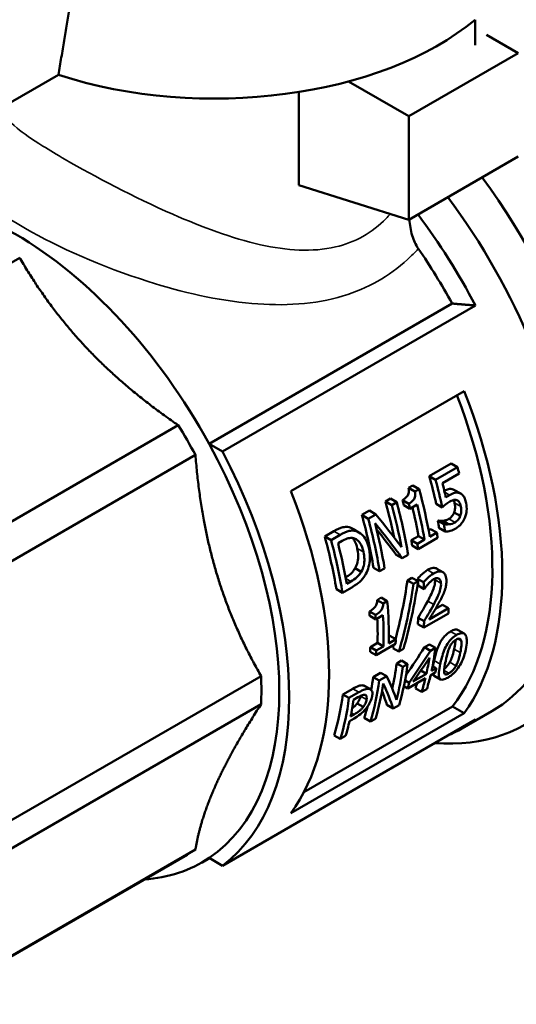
# Model space of a CAD drawing. Header units: millimetres. Extents: x 41 to 198, y 72 to 247.
# Tile 14 of 39: x 149 to 167, y 73 to 108. Entities that reach past the tile are written whole.
import ezdxf

# ---------------------------------------------------------------- set-up
doc = ezdxf.new("R2010")
doc.units = ezdxf.units.MM
doc.layers.add('Видимые тонкие (ГОСТ)', color=7, linetype='Continuous', lineweight=35)
doc.layers.add('Видимый контур (ГОСТ)', color=7, linetype='Continuous', lineweight=50)

msp = doc.modelspace()

# ---------------------------------------------------------------- linework, layer by layer
at = {"layer": 'Видимые тонкие (ГОСТ)'}
for p, q in [((164.232, 91.353), (164.063, 91.45)), ((164.586, 91.425), (164.364, 91.553)), ((164.633, 90.951), (164.414, 91.077)), ((164.432, 90.382), (164.215, 90.508)), ((160.897, 90.078), (160.671, 90.209)), ((160.35, 89.939), (160.123, 90.07)), ((161.179, 89.335), (160.958, 89.462)), ((163.666, 88.571), (163.453, 88.694)), ((160.73, 88.285), (160.553, 88.387)), ((163.931, 88.222), (163.718, 88.345)), ((163.672, 87.466), (163.46, 87.589)), ((164.487, 86.389), (164.273, 86.512)), ((164.648, 86.184), (164.532, 86.251)), ((164.617, 85.763), (164.4, 85.889)), ((163.905, 85.351), (163.688, 85.476)), ((164.463, 85.296), (164.243, 85.423)), ((164.214, 85.027), (164.04, 85.127)), ((161.375, 84.476), (161.16, 84.6)), ((161.017, 84.357), (160.803, 84.481)), ((161.29, 84.096), (161.074, 84.221)), ((160.849, 83.57), (160.748, 83.629))]:
    msp.add_line(p, q, dxfattribs=at)
for points, knots in [([(162.13, 101.328), (162.082, 101.274), (162.034, 101.222), (161.493, 100.665), (160.874, 100.318), (159.367, 99.969), (158.457, 100.032), (156.503, 100.466), (155.446, 100.863), (153.011, 101.932), (151.644, 102.655), (150.588, 103.264), (150.297, 103.432), (150.03, 103.592), (149.411, 103.98), (149.104, 104.192), (148.583, 104.619), (148.424, 104.817), (148.393, 105.015), (148.391, 105.034), (148.391, 105.053)], [4.422639, 4.422639, 4.422639, 4.422639, 4.455311, 4.455311, 4.778158, 4.778158, 5.160325, 5.160325, 5.579906, 5.579906, 6.147192, 6.147192, 6.147192, 6.303545, 6.303545, 6.553709, 6.553709, 6.878922, 6.878922, 6.913318, 6.913318, 6.913318, 6.913318]), ([(148.306, 104.625), (148.133, 104.506), (147.977, 104.391), (147.322, 103.868), (147.041, 103.507), (146.964, 102.83), (147.085, 102.519), (147.587, 101.922), (147.903, 101.648), (148.564, 101.183), (148.854, 100.999), (149.174, 100.815), (150.336, 100.144), (151.895, 99.452), (154.736, 98.551), (155.988, 98.26), (158.338, 98.055), (159.446, 98.115), (161.318, 98.682), (162.101, 99.124), (162.874, 99.835), (163.003, 99.965), (163.125, 100.1)], [-7.391128, -7.391128, -7.391128, -7.391128, -7.283267, -7.283267, -6.878922, -6.878922, -6.553709, -6.553709, -6.303545, -6.303545, -6.147192, -6.147192, -6.147192, -5.579906, -5.579906, -5.160325, -5.160325, -4.778158, -4.778158, -4.455311, -4.455311, -4.387183, -4.387183, -4.387183, -4.387183])]:
    msp.add_open_spline(points, degree=3, knots=knots, dxfattribs=at)
at = {"layer": 'Видимый контур (ГОСТ)'}
for p, q in [((165.144, 108.224), (165.144, 107.326)), ((165.55, 107.69), (166.675, 107.04)), ((166.675, 107.04), (162.786, 104.795)), ((139.627, 100.08), (150.345, 106.268)), ((162.786, 104.795), (160.644, 106.032)), ((158.881, 102.357), (158.881, 105.657)), ((162.786, 101.121), (162.786, 104.795)), ((166.675, 103.366), (162.786, 101.121)), ((158.881, 102.357), (162.786, 101.121)), ((148.97, 99.777), (139.778, 94.47)), ((155.697, 93.17), (164.323, 98.151)), ((156.171, 92.896), (165.151, 98.081)), ((158.603, 91.492), (164.755, 95.044)), ((154.599, 93.835), (145.407, 88.528)), ((156.171, 92.896), (155.697, 93.17)), ((155.211, 92.775), (146.019, 87.468)), ((163.513, 92.027), (164.289, 92.475)), ((164.515, 92.344), (163.739, 91.897)), ((164.515, 92.344), (164.289, 92.475)), ((163.739, 91.897), (163.513, 92.027)), ((163.982, 91.775), (164.575, 92.118)), ((162.78, 91.612), (162.927, 91.696)), ((163.007, 91.481), (162.78, 91.612)), ((163.153, 91.565), (162.927, 91.696)), ((163.153, 91.565), (163.007, 91.481)), ((161.956, 91.129), (162.132, 91.23)), ((162.359, 91.099), (162.132, 91.23)), ((164.633, 91.403), (164.412, 91.531)), ((162.183, 90.998), (161.956, 91.129)), ((162.359, 91.099), (162.183, 90.998)), ((162.785, 91.043), (162.56, 91.173)), ((162.829, 90.868), (162.606, 90.998)), ((162.829, 90.868), (163.086, 91.017)), ((163.978, 90.917), (163.757, 91.045)), ((161.12, 90.646), (161.387, 90.8)), ((161.347, 90.515), (161.12, 90.646)), ((161.614, 90.669), (161.347, 90.515)), ((161.614, 90.669), (161.387, 90.8)), ((164.617, 90.611), (164.399, 90.736)), ((161.019, 90.028), (160.795, 90.158)), ((163.814, 90.443), (163.828, 90.451)), ((164.032, 90.317), (163.814, 90.443)), ((164.046, 90.325), (163.828, 90.451)), ((164.076, 90.06), (163.86, 90.185)), ((164.215, 90.316), (163.998, 90.441)), ((164.046, 90.325), (164.032, 90.317)), ((159.801, 89.884), (160.123, 90.07)), ((160.027, 89.753), (159.801, 89.884)), ((160.35, 89.939), (160.027, 89.753)), ((162.874, 89.748), (163.13, 89.897)), ((163.122, 89.438), (163.812, 89.837)), ((163.348, 89.771), (163.13, 89.897)), ((163.489, 90.104), (163.564, 90.147)), ((163.781, 90.021), (163.53, 89.876)), ((163.781, 90.021), (163.564, 90.147)), ((160.274, 89.64), (160.418, 89.723)), ((163.091, 89.623), (162.874, 89.748)), ((163.122, 89.438), (162.905, 89.563)), ((163.348, 89.771), (163.091, 89.623)), ((162.554, 89.11), (162.337, 89.235)), ((162.554, 89.11), (162.764, 89.232)), ((161.752, 88.648), (161.536, 88.773)), ((161.099, 88.632), (160.881, 88.758)), ((161.752, 88.648), (161.928, 88.749)), ((162.738, 88.324), (162.901, 88.418)), ((163.115, 88.295), (162.901, 88.418)), ((163.996, 88.617), (163.783, 88.74)), ((160.433, 87.886), (160.759, 88.074)), ((160.73, 88.285), (160.586, 88.203)), ((162.952, 88.201), (162.738, 88.324)), ((163.115, 88.295), (162.952, 88.201)), ((163.313, 88.259), (163.1, 88.382)), ((163.331, 88.015), (163.118, 88.138)), ((160.433, 87.886), (160.217, 88.011)), ((161.662, 87.628), (161.809, 87.712)), ((162.022, 87.589), (161.809, 87.712)), ((163.331, 88.015), (163.341, 88.021)), ((161.875, 87.504), (161.662, 87.628)), ((162.022, 87.589), (161.875, 87.504)), ((163.735, 87.315), (163.988, 87.461)), ((164.2, 87.338), (163.988, 87.461)), ((161.602, 87.097), (161.389, 87.22)), ((161.612, 86.942), (161.4, 87.064)), ((161.612, 86.942), (161.869, 87.09)), ((163.323, 86.649), (164.195, 87.152)), ((164.2, 87.338), (163.506, 86.938)), ((163.323, 86.649), (163.111, 86.771)), ((163.329, 86.877), (163.117, 86.999)), ((162.076, 86.335), (162.112, 86.356)), ((162.324, 86.233), (162.112, 86.356)), ((164.754, 86.438), (164.54, 86.562)), ((161.422, 85.957), (161.678, 86.106)), ((161.629, 85.671), (162.319, 86.069)), ((161.891, 85.983), (161.634, 85.835)), ((161.891, 85.983), (161.678, 86.106)), ((162.324, 86.233), (162.073, 86.088)), ((163.346, 85.949), (163.52, 86.05)), ((163.735, 85.926), (163.52, 86.05)), ((161.629, 85.671), (161.417, 85.794)), ((161.634, 85.835), (161.422, 85.957)), ((162.435, 85.802), (162.222, 85.925)), ((162.435, 85.802), (162.596, 85.895)), ((163.56, 85.825), (163.346, 85.949)), ((163.735, 85.926), (163.56, 85.825)), ((162.357, 85.378), (162.532, 85.479)), ((162.571, 85.254), (162.357, 85.378)), ((162.747, 85.355), (162.532, 85.479)), ((162.747, 85.355), (162.571, 85.254)), ((163.763, 85.208), (163.63, 85.285)), ((157.543, 84.929), (148.35, 79.622)), ((161.52, 84.895), (161.788, 85.049)), ((162.002, 84.925), (161.735, 84.771)), ((162.002, 84.925), (161.788, 85.049)), ((163.412, 85.006), (162.936, 84.731)), ((163.412, 85.006), (163.21, 85.122)), ((163.559, 84.955), (163.727, 85.053)), ((163.763, 85.208), (163.594, 85.111)), ((163.914, 84.812), (163.693, 84.94)), ((161.425, 84.459), (161.21, 84.583)), ((161.735, 84.771), (161.52, 84.895)), ((162.752, 84.49), (162.613, 84.57)), ((162.798, 84.693), (162.655, 84.776)), ((162.752, 84.49), (163.377, 84.85)), ((160.448, 84.276), (160.803, 84.481)), ((160.662, 84.152), (160.448, 84.276)), ((161.017, 84.357), (160.662, 84.152)), ((163.246, 84.364), (163.025, 84.492)), ((163.246, 84.364), (163.428, 84.47)), ((157.543, 83.93), (148.35, 78.623)), ((160.826, 84.086), (160.982, 84.176)), ((161.168, 83.832), (160.952, 83.957)), ((162.23, 83.778), (162.008, 83.905)), ((162.23, 83.778), (162.44, 83.899)), ((164.755, 83.613), (158.603, 80.061)), ((159.06, 80.803), (164.341, 83.852)), ((160.849, 83.57), (160.721, 83.496)), ((164.755, 83.613), (164.341, 83.852)), ((165.736, 83.681), (164.676, 83.069)), ((156.171, 78.2), (165.151, 83.384)), ((160.684, 83.332), (160.843, 83.424)), ((161.429, 83.315), (161.207, 83.443)), ((161.429, 83.315), (161.604, 83.416)), ((160.356, 82.696), (160.134, 82.824)), ((160.356, 82.696), (160.544, 82.804)), ((155.211, 78.776), (146.019, 73.469)), ((154.913, 78.587), (145.72, 73.28)), ((155.706, 78.468), (155.445, 78.317)), ((156.171, 78.2), (155.697, 78.473))]:
    msp.add_line(p, q, dxfattribs=at)
for centre, major_axis, ratio, start_param, end_param in [((155.891, 111.919), (11.25, 0), 0.57735, 4.196814, 5.678086), ((159.568, 95.997), (7.375, -12.774), 0.57735, 5.906259, 8.046934), ((148.82, 89.792), (-6.625, 11.475), 0.57735, 4.673725, 6.32185), ((158.861, 95.589), (6.875, -11.908), 0.57735, 0, 1.777979), ((157.801, 94.977), (-6.875, 11.908), 0.57735, 4.640572, 4.919572), ((157.447, 94.773), (-6.625, 11.475), 0.57735, 4.673725, 4.846744), ((156.386, 94.16), (6.625, -11.475), 0.57735, 0.228799, 1.309828), ((156.386, 94.16), (6.875, -11.908), 0.57735, 0.25127, 1.319526), ((148.538, 89.629), (6.375, -11.042), 0.57735, 1.522798, 1.618794), ((148.82, 89.792), (6.625, -11.475), 0.57735, 0.038664, 1.532132), ((148.82, 89.792), (6.875, -11.908), 0.57735, 0.071817, 1.498979), ((155.536, 93.669), (-6.775, 11.735), 0.57735, 4.264894, 4.283338), ((154.76, 93.221), (-6.625, 11.475), 0.57735, 4.209697, 4.291779), ((154.176, 92.884), (-6.775, 11.735), 0.57735, 4.145037, 4.283848), ((154.76, 93.221), (6.775, -11.735), 0.57735, 1.061679, 1.141745), ((154.942, 93.326), (-6.775, 11.735), 0.57735, 4.223472, 4.264894), ((150.235, 90.608), (6.875, -11.908), 0.57735, 0.25127, 1.319526), ((153.204, 92.323), (-6.625, 11.475), 0.57735, 4.184913, 4.291779), ((153.204, 92.323), (6.775, -11.735), 0.57735, 1.019523, 1.141745), ((153.379, 92.424), (-6.775, 11.735), 0.57735, 4.129626, 4.283338), ((153.737, 92.63), (-6.625, 11.475), 0.57735, 4.255233, 4.269872), ((153.737, 92.63), (6.775, -11.735), 0.57735, 1.10611, 1.120386), ((153.993, 92.779), (-6.625, 11.475), 0.57735, 4.150057, 4.236319), ((153.993, 92.779), (6.775, -11.735), 0.57735, 1.003444, 1.10611), ((152.367, 91.84), (-6.625, 11.475), 0.57735, 4.13428, 4.291779), ((152.367, 91.84), (6.775, -11.735), 0.57735, 0.988034, 1.141745), ((154.335, 92.975), (10.46, -9.554), 0.25949, 0.937441, 1.059663), ((152.543, 91.941), (-6.775, 11.735), 0.57735, 4.129626, 4.261726), ((154.158, 92.873), (-10.487, 9.539), 0.256785, 4.047813, 4.179912), ((154.702, 93.187), (-6.625, 11.475), 0.57735, 4.139783, 4.161737), ((154.702, 93.187), (6.775, -11.735), 0.57735, 0.993409, 1.014853), ((151.048, 91.078), (-6.625, 11.475), 0.57735, 4.13428, 4.291779), ((154.158, 92.873), (10.255, -9.328), 0.256785, 0.910874, 1.009213), ((154.427, 93.029), (-6.775, 11.735), 0.57735, 4.129626, 4.145037), ((151.048, 91.078), (6.775, -11.735), 0.57735, 0.988034, 1.141745), ((151.236, 91.187), (-6.775, 11.735), 0.57735, 4.146998, 4.265274), ((153.737, 92.63), (-6.625, 11.475), 0.57735, 4.13428, 4.150057), ((153.737, 92.63), (6.775, -11.735), 0.57735, 0.988034, 1.003444), ((153.099, 92.262), (2.15, -13.525), 0.707362, 1.000471, 1.165313), ((153.099, 92.262), (-2.199, 13.832), 0.707362, 4.117802, 4.304344), ((153.26, 92.355), (2.173, -13.84), 0.70761, 0.977736, 1.164277), ((153.78, 92.655), (-6.625, 11.475), 0.57735, 4.022274, 4.029526), ((153.78, 92.655), (-6.625, 11.475), 0.57735, 4.007906, 4.018669), ((153.78, 92.655), (6.775, -11.735), 0.57735, 0.864519, 0.885656), ((152.495, 91.913), (-6.775, 11.735), 0.57735, 3.900288, 4.033502), ((152.056, 91.66), (-6.625, 11.475), 0.57735, 4.000913, 4.014781), ((152.056, 91.66), (6.775, -11.735), 0.57735, 0.857681, 0.87124), ((152.313, 91.808), (6.775, -11.735), 0.57735, 0.758696, 0.857681), ((154.622, 93.141), (-6.775, 11.735), 0.57735, 3.885208, 3.902322), ((152.313, 91.808), (-6.625, 11.475), 0.57735, 3.899684, 3.97952), ((153.75, 92.638), (-6.625, 11.475), 0.57735, 3.884262, 3.905679), ((153.75, 92.638), (6.775, -11.735), 0.57735, 0.743616, 0.764558), ((153.099, 92.262), (2.15, -13.525), 0.707362, 0.974533, 0.983362), ((152.746, 92.058), (-6.775, 11.735), 0.57735, 3.885208, 3.900288), ((152.056, 91.66), (-6.625, 11.475), 0.57735, 3.884262, 3.899684), ((152.056, 91.66), (6.775, -11.735), 0.57735, 0.743616, 0.758696), ((155.21, 93.481), (-7.744, -15.72), 0.616513, 1.321273, 1.389391), ((155.21, 93.481), (-7.92, -16.076), 0.616513, 1.315238, 1.392528), ((154.244, 92.923), (-6.775, 11.735), 0.57735, 3.707054, 3.789366), ((153.081, 92.252), (-6.625, 11.475), 0.57735, 3.693743, 3.786229), ((153.256, 92.353), (-6.775, 11.735), 0.57735, 3.638201, 3.789366), ((155.386, 93.582), (-7.827, -16.051), 0.618607, 1.307591, 1.366316), ((154.062, 92.818), (6.775, -11.735), 0.57735, 0.565461, 0.624185), ((148.538, 89.629), (6.375, -11.042), 0.57735, 0.7374, 0.833396), ((151.842, 91.537), (10.46, -9.554), 0.25949, 0.446448, 0.565691), ((153.081, 92.252), (6.775, -11.735), 0.57735, 0.528531, 0.647773), ((154.244, 92.923), (-6.775, 11.735), 0.57735, 3.638201, 3.690722), ((154.412, 93.02), (-6.775, 11.735), 0.57735, 3.690722, 3.707054), ((152.244, 91.769), (6.775, -11.735), 0.57735, 0.496608, 0.647773), ((152.244, 91.769), (-6.625, 11.475), 0.57735, 3.739789, 3.786229), ((152.419, 91.87), (-6.775, 11.735), 0.57735, 3.638201, 3.768807), ((151.645, 91.423), (-10.487, 9.539), 0.256785, 3.556388, 3.686994), ((153.437, 92.457), (6.775, -11.735), 0.57735, 0.549129, 0.570483), ((154.062, 92.818), (-6.625, 11.475), 0.57735, 3.631467, 3.652519), ((154.062, 92.818), (6.775, -11.735), 0.57735, 0.496608, 0.549129), ((151.171, 91.149), (-6.625, 11.475), 0.57735, 3.631467, 3.786229), ((151.645, 91.423), (10.255, -9.328), 0.256785, 0.408061, 0.484059), ((151.171, 91.149), (6.775, -11.735), 0.57735, 0.496608, 0.647773), ((151.359, 91.258), (-6.775, 11.735), 0.57735, 3.712321, 3.772198), ((152.244, 91.769), (-6.625, 11.475), 0.57735, 3.631467, 3.676494), ((151.359, 91.258), (-6.775, 11.735), 0.57735, 3.638201, 3.695149), ((157.801, 94.977), (6.875, -11.908), 0.57735, 6.211368, 6.355002), ((148.538, 89.629), (6.375, -11.042), 0.57735, 0, 0.047998), ((148.82, 89.792), (6.625, -11.475), 0.57735, 6.007593, 6.32185)]:
    msp.add_ellipse(centre, major_axis=major_axis, ratio=ratio, start_param=start_param, end_param=end_param, dxfattribs=at)
for points, weights in [([(150.345, 106.268), (151.04, 110.381), (151.606, 113.714)], [22.0955468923, 24.2940060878, 26.4233411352]), ([(148.97, 99.777), (149.996, 98.002), (151.36, 96.561)], [1.00888063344, 1.02000399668, 1]), ([(164.323, 98.151), (164.727, 98.115), (165.151, 98.081)], [1, 1.00030902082, 1.0000001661]), ([(151.36, 96.561), (152.725, 95.12), (154.599, 93.835)], [1, 1.02000399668, 1.00888063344]), ([(155.211, 92.775), (155.387, 90.509), (155.953, 88.607)], [1.00888063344, 1.02000399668, 1]), ([(155.953, 88.607), (156.518, 86.705), (157.543, 84.929)], [1, 1.02000399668, 1.00888063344]), ([(157.543, 83.93), (156.518, 82.357), (155.953, 81.108)], [1.00888063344, 1.02000399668, 1]), ([(155.953, 81.108), (155.387, 79.859), (155.211, 78.776)], [1, 1.02000399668, 1.00888063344])]:
    msp.add_rational_spline(points, weights, degree=2, dxfattribs=at)
for points, knots in [([(162.812, 101.136), (162.824, 100.943), (162.853, 100.748), (162.958, 100.398), (163.028, 100.241), (163.125, 100.1)], [0.1825879, 0.1825879, 0.1825879, 0.1825879, 0.256346, 0.256346, 0.3218352, 0.3218352, 0.3218352, 0.3218352]), ([(162.56, 91.173), (162.619, 91.207), (162.677, 91.248), (162.751, 91.332), (162.764, 91.36), (162.78, 91.396), (162.786, 91.42), (162.793, 91.472), (162.794, 91.499), (162.79, 91.554), (162.786, 91.583), (162.78, 91.612)], [0, 0, 0, 0, 0.0248593, 0.0248593, 0.0426647, 0.0426647, 0.0735152, 0.0735152, 0.1058402, 0.1058402, 0.1423727, 0.1423727, 0.1423727, 0.1423727]), ([(164.05, 91.504), (164.099, 91.529), (164.15, 91.552), (164.212, 91.567), (164.242, 91.573), (164.31, 91.569), (164.338, 91.563), (164.364, 91.553)], [0.00559596, 0.00559596, 0.00559596, 0.00559596, 0.02530943, 0.02530943, 0.03078237, 0.03078237, 0.0347708, 0.0347708, 0.0347708, 0.0347708]), ([(163.007, 91.481), (163.013, 91.452), (163.017, 91.422), (163.02, 91.367), (163.019, 91.341), (163.012, 91.289), (163.005, 91.265), (162.989, 91.229), (162.975, 91.201), (162.901, 91.118), (162.844, 91.077), (162.785, 91.043)], [-0.1420618, -0.1420618, -0.1420618, -0.1420618, -0.1050278, -0.1050278, -0.0735976, -0.0735976, -0.0424626, -0.0424626, -0.024749, -0.024749, 0, 0, 0, 0]), ([(164.232, 91.353), (164.203, 91.337), (164.178, 91.32), (164.149, 91.301), (164.127, 91.285), (164.106, 91.268)], [-0.01271547, -0.01271547, -0.01271547, -0.01271547, -0.00961101, -0.00961101, 0, 0, 0, 0]), ([(164.586, 91.425), (164.559, 91.435), (164.531, 91.441), (164.463, 91.445), (164.434, 91.439), (164.359, 91.42), (164.291, 91.388), (164.232, 91.353)], [-0.03468871, -0.03468871, -0.03468871, -0.03468871, -0.03072242, -0.03072242, -0.02532623, -0.02532623, 0, 0, 0, 0]), ([(164.826, 91.06), (164.814, 91.119), (164.798, 91.177), (164.761, 91.267), (164.74, 91.305), (164.674, 91.38), (164.633, 91.409), (164.586, 91.425)], [-0.06286324, -0.06286324, -0.06286324, -0.06286324, -0.0387274, -0.0387274, -0.02069795, -0.02069795, 0, 0, 0, 0]), ([(163.978, 90.917), (164.023, 90.959), (164.081, 91.006), (164.145, 91.059), (164.196, 91.094), (164.248, 91.124)], [-0.02880181, -0.02880181, -0.02880181, -0.02880181, -0.0221042, -0.0221042, 0, 0, 0, 0]), ([(164.248, 91.124), (164.305, 91.157), (164.366, 91.182), (164.445, 91.188), (164.473, 91.183), (164.498, 91.171)], [-0.03260796, -0.03260796, -0.03260796, -0.03260796, -0.01170798, -0.01170798, 0, 0, 0, 0]), ([(164.399, 90.736), (164.416, 90.787), (164.426, 90.839), (164.431, 90.926), (164.432, 90.987), (164.414, 91.077)], [0, 0, 0, 0, 0.01606726, 0.01606726, 0.02687042, 0.02687042, 0.02687042, 0.02687042]), ([(164.498, 91.171), (164.514, 91.165), (164.529, 91.156), (164.561, 91.128), (164.573, 91.11), (164.605, 91.062), (164.622, 91.008), (164.633, 90.951)], [-0.02741584, -0.02741584, -0.02741584, -0.02741584, -0.02393595, -0.02393595, -0.0191435, -0.0191435, 0, 0, 0, 0]), ([(164.633, 90.951), (164.65, 90.861), (164.649, 90.8), (164.644, 90.713), (164.634, 90.662), (164.617, 90.611)], [-0.02677279, -0.02677279, -0.02677279, -0.02677279, -0.01614995, -0.01614995, 0, 0, 0, 0]), ([(164.781, 90.549), (164.818, 90.642), (164.833, 90.729), (164.848, 90.888), (164.842, 90.976), (164.826, 91.06)], [-0.0491376, -0.0491376, -0.0491376, -0.0491376, -0.02826855, -0.02826855, 0, 0, 0, 0]), ([(163.998, 90.441), (164.033, 90.446), (164.071, 90.452), (164.122, 90.465), (164.158, 90.475), (164.215, 90.508)], [0, 0, 0, 0, 0.01487695, 0.01487695, 0.02097172, 0.02097172, 0.02097172, 0.02097172]), ([(164.215, 90.508), (164.253, 90.53), (164.288, 90.56), (164.33, 90.609), (164.347, 90.63), (164.378, 90.686), (164.39, 90.71), (164.399, 90.736)], [0, 0, 0, 0, 0.01627306, 0.01627306, 0.02055829, 0.02055829, 0.02368203, 0.02368203, 0.02368203, 0.02368203]), ([(164.617, 90.611), (164.607, 90.585), (164.596, 90.56), (164.565, 90.504), (164.547, 90.483), (164.506, 90.435), (164.47, 90.405), (164.432, 90.382)], [-0.02364058, -0.02364058, -0.02364058, -0.02364058, -0.02053225, -0.02053225, -0.01628513, -0.01628513, 0, 0, 0, 0]), ([(164.463, 90.171), (164.503, 90.194), (164.542, 90.222), (164.604, 90.277), (164.638, 90.311), (164.719, 90.418), (164.754, 90.48), (164.781, 90.549)], [-0.07374621, -0.07374621, -0.07374621, -0.07374621, -0.04242711, -0.04242711, -0.02216635, -0.02216635, 0, 0, 0, 0]), ([(160.123, 90.07), (160.231, 90.133), (160.349, 90.19), (160.494, 90.219), (160.583, 90.232), (160.671, 90.209)], [0, 0, 0, 0, 0.0458835, 0.0458835, 0.0686309, 0.0686309, 0.0686309, 0.0686309]), ([(163.828, 90.451), (163.847, 90.444), (163.874, 90.441), (163.917, 90.438), (163.949, 90.437), (163.998, 90.441)], [0, 0, 0, 0, 0.00898693, 0.00898693, 0.01574192, 0.01574192, 0.01574192, 0.01574192]), ([(164.215, 90.316), (164.168, 90.311), (164.135, 90.313), (164.092, 90.315), (164.065, 90.319), (164.046, 90.325)], [-0.0158251, -0.0158251, -0.0158251, -0.0158251, -0.00903139, -0.00903139, 0, 0, 0, 0]), ([(164.076, 90.06), (164.139, 90.057), (164.204, 90.069), (164.328, 90.103), (164.396, 90.132), (164.463, 90.171)], [-0.05136072, -0.05136072, -0.05136072, -0.05136072, -0.02856763, -0.02856763, 0, 0, 0, 0]), ([(164.432, 90.382), (164.375, 90.35), (164.339, 90.34), (164.289, 90.326), (164.251, 90.32), (164.215, 90.316)], [-0.02085488, -0.02085488, -0.02085488, -0.02085488, -0.01493943, -0.01493943, 0, 0, 0, 0]), ([(160.897, 90.078), (160.808, 90.101), (160.72, 90.088), (160.576, 90.06), (160.458, 90.002), (160.35, 89.939)], [-0.0680248, -0.0680248, -0.0680248, -0.0680248, -0.0459984, -0.0459984, 0, 0, 0, 0]), ([(160.418, 89.723), (160.53, 89.788), (160.599, 89.809), (160.699, 89.833), (160.76, 89.835), (160.821, 89.823)], [-0.04034592, -0.04034592, -0.04034592, -0.04034592, -0.0250533, -0.0250533, 0, 0, 0, 0]), ([(160.958, 89.462), (160.935, 89.565), (160.901, 89.665), (160.836, 89.777), (160.818, 89.803), (160.798, 89.827)], [0, 0, 0, 0, 0.03433315, 0.03433315, 0.04593086, 0.04593086, 0.04593086, 0.04593086]), ([(160.821, 89.823), (160.866, 89.814), (160.908, 89.796), (160.986, 89.74), (161.021, 89.702), (161.113, 89.569), (161.153, 89.454), (161.179, 89.335)], [-0.07771373, -0.07771373, -0.07771373, -0.07771373, -0.0589459, -0.0589459, -0.03969145, -0.03969145, 0, 0, 0, 0]), ([(161.375, 89.445), (161.353, 89.55), (161.32, 89.65), (161.225, 89.842), (161.171, 89.904), (161.059, 90.011), (160.983, 90.056), (160.897, 90.078)], [-0.07946267, -0.07946267, -0.07946267, -0.07946267, -0.05902761, -0.05902761, -0.03584641, -0.03584641, 0, 0, 0, 0]), ([(160.881, 88.758), (160.919, 88.824), (160.948, 88.896), (160.988, 89.063), (160.992, 89.143), (160.989, 89.293), (160.976, 89.38), (160.958, 89.462)], [0, 0, 0, 0, 0.023712, 0.023712, 0.05149484, 0.05149484, 0.09157414, 0.09157414, 0.09157414, 0.09157414]), ([(161.179, 89.335), (161.197, 89.251), (161.209, 89.162), (161.211, 89.014), (161.207, 88.935), (161.167, 88.77), (161.138, 88.698), (161.099, 88.632)], [-0.09297704, -0.09297704, -0.09297704, -0.09297704, -0.05099665, -0.05099665, -0.02369886, -0.02369886, 0, 0, 0, 0]), ([(161.236, 88.508), (161.279, 88.58), (161.314, 88.657), (161.373, 88.837), (161.39, 88.932), (161.416, 89.16), (161.405, 89.306), (161.375, 89.445)], [-0.08915045, -0.08915045, -0.08915045, -0.08915045, -0.06974954, -0.06974954, -0.04654209, -0.04654209, 0, 0, 0, 0]), ([(163.453, 88.694), (163.519, 88.732), (163.587, 88.76), (163.709, 88.772), (163.75, 88.758), (163.78, 88.742), (163.781, 88.741), (163.783, 88.74)], [0, 0, 0, 0, 0.02801464, 0.02801464, 0.0534785, 0.0534785, 0.05491758, 0.05491758, 0.05491758, 0.05491758]), ([(160.545, 88.43), (160.607, 88.468), (160.67, 88.512), (160.742, 88.577), (160.774, 88.607), (160.836, 88.685), (160.86, 88.72), (160.881, 88.758)], [0.00463995, 0.00463995, 0.00463995, 0.00463995, 0.03066332, 0.03066332, 0.03763583, 0.03763583, 0.0425746, 0.0425746, 0.0425746, 0.0425746]), ([(161.099, 88.632), (161.078, 88.594), (161.054, 88.559), (160.992, 88.481), (160.96, 88.451), (160.877, 88.378), (160.802, 88.327), (160.73, 88.285)], [-0.04250636, -0.04250636, -0.04250636, -0.04250636, -0.03758564, -0.03758564, -0.03068176, -0.03068176, 0, 0, 0, 0]), ([(160.759, 88.074), (160.917, 88.165), (160.996, 88.231), (161.111, 88.332), (161.178, 88.415), (161.236, 88.508)], [-0.05219292, -0.05219292, -0.05219292, -0.05219292, -0.03392613, -0.03392613, 0, 0, 0, 0]), ([(163.1, 88.382), (163.143, 88.435), (163.201, 88.493), (163.288, 88.573), (163.362, 88.642), (163.453, 88.694)], [0, 0, 0, 0, 0.02142123, 0.02142123, 0.03347158, 0.03347158, 0.03347158, 0.03347158]), ([(163.666, 88.571), (163.575, 88.518), (163.501, 88.45), (163.414, 88.37), (163.356, 88.312), (163.313, 88.259)], [-0.03333139, -0.03333139, -0.03333139, -0.03333139, -0.02148863, -0.02148863, 0, 0, 0, 0]), ([(164.122, 88.346), (164.12, 88.382), (164.116, 88.417), (164.1, 88.479), (164.09, 88.507), (164.056, 88.571), (164.027, 88.601), (163.963, 88.635), (163.922, 88.649), (163.8, 88.637), (163.732, 88.609), (163.666, 88.571)], [-0.127004, -0.127004, -0.127004, -0.127004, -0.1054666, -0.1054666, -0.085612, -0.085612, -0.0533304, -0.0533304, -0.0279661, -0.0279661, 0, 0, 0, 0]), ([(163.341, 88.021), (163.36, 88.049), (163.379, 88.076), (163.422, 88.135), (163.446, 88.166), (163.472, 88.194)], [-0.02245045, -0.02245045, -0.02245045, -0.02245045, -0.01230307, -0.01230307, 0, 0, 0, 0]), ([(163.46, 87.589), (163.505, 87.674), (163.551, 87.766), (163.654, 87.99), (163.68, 88.069), (163.714, 88.204), (163.722, 88.276), (163.718, 88.345)], [0, 0, 0, 0, 0.0288894, 0.0288894, 0.0741768, 0.0741768, 0.1321965, 0.1321965, 0.1321965, 0.1321965]), ([(163.472, 88.194), (163.517, 88.244), (163.553, 88.277), (163.601, 88.319), (163.634, 88.344), (163.669, 88.364)], [-0.02128838, -0.02128838, -0.02128838, -0.02128838, -0.01462915, -0.01462915, 0, 0, 0, 0]), ([(163.669, 88.364), (163.714, 88.39), (163.747, 88.399), (163.797, 88.407), (163.823, 88.405), (163.847, 88.395)], [-0.021934, -0.021934, -0.021934, -0.021934, -0.01231695, -0.01231695, 0, 0, 0, 0]), ([(163.931, 88.222), (163.934, 88.153), (163.926, 88.081), (163.892, 87.946), (163.866, 87.868), (163.764, 87.644), (163.717, 87.552), (163.672, 87.466)], [-0.1319351, -0.1319351, -0.1319351, -0.1319351, -0.0740614, -0.0740614, -0.0289596, -0.0289596, 0, 0, 0, 0]), ([(163.847, 88.395), (163.859, 88.39), (163.87, 88.382), (163.891, 88.36), (163.9, 88.346), (163.921, 88.305), (163.928, 88.264), (163.931, 88.222)], [-0.02366692, -0.02366692, -0.02366692, -0.02366692, -0.01988, -0.01988, -0.01508115, -0.01508115, 0, 0, 0, 0]), ([(164.064, 87.968), (164.094, 88.051), (164.106, 88.117), (164.124, 88.219), (164.126, 88.284), (164.122, 88.346)], [-0.03327403, -0.03327403, -0.03327403, -0.03327403, -0.02199143, -0.02199143, 0, 0, 0, 0]), ([(163.882, 87.576), (163.917, 87.641), (163.952, 87.708), (164.015, 87.838), (164.042, 87.903), (164.064, 87.968)], [-0.04351774, -0.04351774, -0.04351774, -0.04351774, -0.02106212, -0.02106212, 0, 0, 0, 0]), ([(161.389, 87.22), (161.449, 87.255), (161.511, 87.297), (161.591, 87.379), (161.608, 87.405), (161.628, 87.439), (161.638, 87.462), (161.651, 87.508), (161.656, 87.531), (161.662, 87.578), (161.662, 87.603), (161.662, 87.628)], [0, 0, 0, 0, 0.0255904, 0.0255904, 0.0428119, 0.0428119, 0.0726569, 0.0726569, 0.1005534, 0.1005534, 0.132708, 0.132708, 0.132708, 0.132708]), ([(161.875, 87.504), (161.876, 87.48), (161.875, 87.455), (161.869, 87.408), (161.865, 87.385), (161.851, 87.339), (161.841, 87.316), (161.821, 87.281), (161.804, 87.256), (161.724, 87.174), (161.662, 87.132), (161.602, 87.097)], [-0.1328816, -0.1328816, -0.1328816, -0.1328816, -0.1005784, -0.1005784, -0.0727419, -0.0727419, -0.0427925, -0.0427925, -0.0255764, -0.0255764, 0, 0, 0, 0]), ([(163.117, 86.999), (163.178, 87.098), (163.238, 87.197), (163.324, 87.343), (163.383, 87.444), (163.46, 87.589)], [0, 0, 0, 0, 0.03469908, 0.03469908, 0.05084908, 0.05084908, 0.05084908, 0.05084908]), ([(163.672, 87.466), (163.595, 87.322), (163.536, 87.222), (163.45, 87.075), (163.39, 86.975), (163.329, 86.877)], [-0.05107158, -0.05107158, -0.05107158, -0.05107158, -0.03472399, -0.03472399, 0, 0, 0, 0]), ([(163.506, 86.938), (163.531, 86.978), (163.558, 87.022), (163.628, 87.135), (163.665, 87.197), (163.752, 87.341), (163.819, 87.458), (163.882, 87.576)], [-0.05694564, -0.05694564, -0.05694564, -0.05694564, -0.05064153, -0.05064153, -0.03986137, -0.03986137, 0, 0, 0, 0]), ([(163.688, 85.476), (163.714, 85.6), (163.749, 85.742), (163.842, 86.007), (163.884, 86.091), (163.947, 86.201), (163.986, 86.257), (164.066, 86.351), (164.103, 86.388), (164.186, 86.457), (164.23, 86.487), (164.273, 86.512)], [0, 0, 0, 0, 0.0522061, 0.0522061, 0.0988863, 0.0988863, 0.151077, 0.151077, 0.1928477, 0.1928477, 0.2390447, 0.2390447, 0.2390447, 0.2390447]), ([(164.487, 86.389), (164.45, 86.368), (164.413, 86.343), (164.343, 86.288), (164.31, 86.258), (164.234, 86.177), (164.195, 86.125), (164.118, 86.005), (164.081, 85.932), (163.978, 85.675), (163.935, 85.497), (163.905, 85.351)], [-0.1608452, -0.1608452, -0.1608452, -0.1608452, -0.1396665, -0.1396665, -0.1202991, -0.1202991, -0.0930185, -0.0930185, -0.0612774, -0.0612774, 0, 0, 0, 0]), ([(164.273, 86.512), (164.33, 86.545), (164.385, 86.569), (164.476, 86.583), (164.51, 86.579), (164.538, 86.563), (164.539, 86.562), (164.54, 86.562)], [0, 0, 0, 0, 0.02419843, 0.02419843, 0.04375963, 0.04375963, 0.04419255, 0.04419255, 0.04419255, 0.04419255]), ([(164.809, 85.874), (164.83, 85.974), (164.845, 86.076), (164.847, 86.238), (164.839, 86.307), (164.8, 86.401), (164.777, 86.426), (164.724, 86.455), (164.69, 86.46), (164.599, 86.446), (164.544, 86.422), (164.487, 86.389)], [-0.1141322, -0.1141322, -0.1141322, -0.1141322, -0.0843591, -0.0843591, -0.0613189, -0.0613189, -0.0436592, -0.0436592, -0.0241592, -0.0241592, 0, 0, 0, 0]), ([(164.229, 85.94), (164.24, 85.964), (164.252, 85.988), (164.277, 86.034), (164.291, 86.055), (164.33, 86.11), (164.352, 86.134), (164.402, 86.18), (164.433, 86.203), (164.464, 86.22)], [-0.03190171, -0.03190171, -0.03190171, -0.03190171, -0.02629423, -0.02629423, -0.02126533, -0.02126533, -0.01304773, -0.01304773, 0, 0, 0, 0]), ([(164.4, 85.889), (164.416, 85.964), (164.43, 86.042), (164.441, 86.143), (164.443, 86.175), (164.444, 86.208)], [0, 0, 0, 0, 0.03176366, 0.03176366, 0.04409907, 0.04409907, 0.04409907, 0.04409907]), ([(164.464, 86.22), (164.482, 86.231), (164.499, 86.239), (164.531, 86.251), (164.545, 86.255), (164.57, 86.258), (164.59, 86.258), (164.629, 86.233), (164.641, 86.211), (164.648, 86.184)], [-0.06087091, -0.06087091, -0.06087091, -0.06087091, -0.04394944, -0.04394944, -0.02867843, -0.02867843, -0.0145921, -0.0145921, 0, 0, 0, 0]), ([(164.648, 86.184), (164.664, 86.128), (164.659, 86.053), (164.65, 85.938), (164.635, 85.848), (164.617, 85.763)], [-0.05095246, -0.05095246, -0.05095246, -0.05095246, -0.03570998, -0.03570998, 0, 0, 0, 0]), ([(164.097, 85.462), (164.127, 85.605), (164.15, 85.697), (164.176, 85.795), (164.198, 85.869), (164.229, 85.94)], [-0.03858143, -0.03858143, -0.03858143, -0.03858143, -0.02550578, -0.02550578, 0, 0, 0, 0]), ([(164.168, 84.872), (164.203, 84.893), (164.239, 84.916), (164.308, 84.967), (164.342, 84.995), (164.423, 85.07), (164.467, 85.119), (164.559, 85.238), (164.603, 85.309), (164.73, 85.558), (164.781, 85.741), (164.809, 85.874)], [-0.1273175, -0.1273175, -0.1273175, -0.1273175, -0.1131276, -0.1131276, -0.1000691, -0.1000691, -0.0809454, -0.0809454, -0.0561759, -0.0561759, 0, 0, 0, 0]), ([(164.243, 85.423), (164.277, 85.485), (164.304, 85.551), (164.344, 85.669), (164.372, 85.759), (164.4, 85.889)], [0, 0, 0, 0, 0.02386924, 0.02386924, 0.0483716, 0.0483716, 0.0483716, 0.0483716]), ([(164.617, 85.763), (164.588, 85.625), (164.561, 85.539), (164.527, 85.435), (164.499, 85.363), (164.463, 85.296)], [-0.04265695, -0.04265695, -0.04265695, -0.04265695, -0.02564494, -0.02564494, 0, 0, 0, 0]), ([(163.905, 85.351), (163.884, 85.25), (163.865, 85.148), (163.852, 84.992), (163.852, 84.927), (163.877, 84.848), (163.893, 84.823), (163.942, 84.798), (163.973, 84.796), (164.057, 84.815), (164.111, 84.84), (164.168, 84.872)], [-0.1409121, -0.1409121, -0.1409121, -0.1409121, -0.098086, -0.098086, -0.0649224, -0.0649224, -0.0436967, -0.0436967, -0.0239953, -0.0239953, 0, 0, 0, 0]), ([(164.043, 85.057), (164.034, 85.115), (164.045, 85.183), (164.061, 85.289), (164.08, 85.379), (164.097, 85.462)], [-0.04894593, -0.04894593, -0.04894593, -0.04894593, -0.03505097, -0.03505097, 0, 0, 0, 0]), ([(164.046, 85.189), (164.059, 85.199), (164.072, 85.209), (164.106, 85.238), (164.13, 85.261), (164.172, 85.312), (164.188, 85.333), (164.217, 85.377), (164.231, 85.4), (164.243, 85.423)], [0.00734716, 0.00734716, 0.00734716, 0.00734716, 0.01274181, 0.01274181, 0.02130144, 0.02130144, 0.02701887, 0.02701887, 0.03333189, 0.03333189, 0.03333189, 0.03333189]), ([(164.463, 85.296), (164.451, 85.273), (164.437, 85.25), (164.408, 85.206), (164.392, 85.185), (164.35, 85.134), (164.326, 85.111), (164.275, 85.066), (164.244, 85.045), (164.214, 85.027)], [-0.03305878, -0.03305878, -0.03305878, -0.03305878, -0.02683654, -0.02683654, -0.02127206, -0.02127206, -0.01273587, -0.01273587, 0, 0, 0, 0]), ([(163.693, 84.94), (163.672, 84.953), (163.658, 84.974), (163.648, 85.003), (163.648, 85.004), (163.647, 85.006)], [0.04480752, 0.04480752, 0.04480752, 0.04480752, 0.06384466, 0.06384466, 0.06505885, 0.06505885, 0.06505885, 0.06505885]), ([(164.214, 85.027), (164.195, 85.017), (164.177, 85.008), (164.145, 84.995), (164.131, 84.99), (164.108, 84.987), (164.089, 84.986), (164.055, 85.01), (164.047, 85.031), (164.043, 85.057)], [-0.07087979, -0.07087979, -0.07087979, -0.07087979, -0.04954803, -0.04954803, -0.03031918, -0.03031918, -0.01524075, -0.01524075, 0, 0, 0, 0]), ([(160.803, 84.481), (160.873, 84.521), (160.949, 84.56), (161.052, 84.595), (161.108, 84.61), (161.16, 84.6)], [0, 0, 0, 0, 0.0295506, 0.0295506, 0.04667429, 0.04667429, 0.04667429, 0.04667429]), ([(160.952, 83.957), (160.982, 83.998), (161.009, 84.039), (161.054, 84.132), (161.067, 84.18), (161.074, 84.221)], [0, 0, 0, 0, 0.01535968, 0.01535968, 0.03412929, 0.03412929, 0.03412929, 0.03412929]), ([(160.982, 84.176), (161.025, 84.201), (161.088, 84.236), (161.171, 84.264), (161.2, 84.268), (161.225, 84.265)], [-0.03740331, -0.03740331, -0.03740331, -0.03740331, -0.01446276, -0.01446276, 0, 0, 0, 0]), ([(161.375, 84.476), (161.323, 84.486), (161.267, 84.471), (161.163, 84.436), (161.087, 84.397), (161.017, 84.357)], [-0.04667482, -0.04667482, -0.04667482, -0.04667482, -0.02955804, -0.02955804, 0, 0, 0, 0]), ([(161.225, 84.265), (161.242, 84.262), (161.255, 84.257), (161.277, 84.237), (161.285, 84.224), (161.299, 84.178), (161.297, 84.138), (161.29, 84.096)], [-0.03586712, -0.03586712, -0.03586712, -0.03586712, -0.02654215, -0.02654215, -0.01730965, -0.01730965, 0, 0, 0, 0]), ([(161.487, 84.216), (161.495, 84.26), (161.498, 84.303), (161.491, 84.365), (161.484, 84.395), (161.444, 84.452), (161.413, 84.47), (161.375, 84.476)], [-0.07258194, -0.07258194, -0.07258194, -0.07258194, -0.04232912, -0.04232912, -0.02209404, -0.02209404, 0, 0, 0, 0]), ([(160.778, 83.789), (160.793, 83.799), (160.807, 83.81), (160.835, 83.832), (160.861, 83.854), (160.913, 83.908), (160.933, 83.932), (160.952, 83.957)], [0.02069155, 0.02069155, 0.02069155, 0.02069155, 0.02731423, 0.02731423, 0.03399087, 0.03399087, 0.03882861, 0.03882861, 0.03882861, 0.03882861]), ([(161.29, 84.096), (161.282, 84.054), (161.269, 84.007), (161.225, 83.914), (161.199, 83.872), (161.168, 83.832)], [-0.03379714, -0.03379714, -0.03379714, -0.03379714, -0.01531516, -0.01531516, 0, 0, 0, 0]), ([(161.3, 83.818), (161.324, 83.849), (161.346, 83.881), (161.386, 83.948), (161.405, 83.982), (161.454, 84.086), (161.476, 84.152), (161.487, 84.216)], [-0.04993381, -0.04993381, -0.04993381, -0.04993381, -0.03820716, -0.03820716, -0.02595142, -0.02595142, 0, 0, 0, 0]), ([(160.843, 83.424), (160.986, 83.506), (161.07, 83.577), (161.182, 83.679), (161.244, 83.745), (161.3, 83.818)], [-0.04732848, -0.04732848, -0.04732848, -0.04732848, -0.02774155, -0.02774155, 0, 0, 0, 0]), ([(161.168, 83.832), (161.15, 83.806), (161.13, 83.782), (161.078, 83.729), (161.052, 83.707), (160.981, 83.65), (160.913, 83.607), (160.849, 83.57)], [-0.03879359, -0.03879359, -0.03879359, -0.03879359, -0.0339643, -0.0339643, -0.02732687, -0.02732687, 0, 0, 0, 0])]:
    msp.add_open_spline(points, degree=3, knots=knots, dxfattribs=at)
for points in [[(164.364, 91.553), (164.381, 91.547), (164.397, 91.54), (164.412, 91.531)], [(164.414, 91.077), (164.406, 91.114), (164.397, 91.149), (164.384, 91.18)], [(160.671, 90.209), (160.715, 90.197), (160.756, 90.18), (160.795, 90.158)], [(163.718, 88.345), (163.717, 88.359), (163.716, 88.373), (163.714, 88.386)], [(163.65, 85.273), (163.659, 85.338), (163.673, 85.407), (163.688, 85.476)], [(161.16, 84.6), (161.179, 84.597), (161.196, 84.591), (161.21, 84.583)], [(161.074, 84.221), (161.074, 84.223), (161.075, 84.224), (161.075, 84.226)]]:
    msp.add_open_spline(points, degree=3, dxfattribs=at)

doc.saveas('drawing.dxf')
